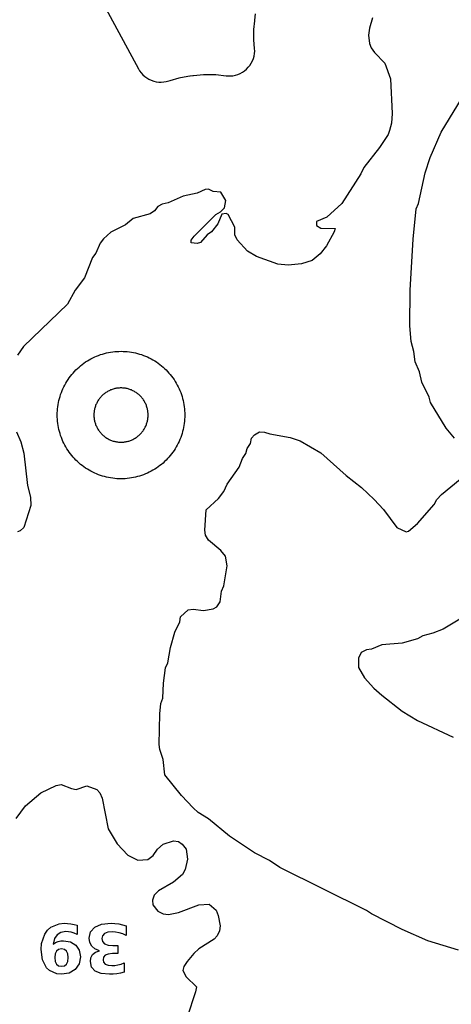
# Model space of a CAD drawing. Header units: millimetres. Extents: x 0 to 2500, y 0 to 1250.
# Tile 24 of 140: x 379 to 446, y 198 to 353. Entities that reach past the tile are written whole.
import ezdxf

# ---------------------------------------------------------------- set-up
doc = ezdxf.new("R2010")
doc.units = ezdxf.units.MM
doc.layers.add('CUT', color=1, linetype='Continuous')
doc.layers.add('MARK', color=3, linetype='Continuous')

msp = doc.modelspace()

# ---------------------------------------------------------------- linework, layer by layer
at = {"layer": 'CUT'}
for points in [[(392.13, 354.28), (397.22, 344.82), (397.42, 344.48), (397.66, 344.16), (397.93, 343.86), (398.23, 343.6), (398.55, 343.36), (398.89, 343.16), (399.25, 343), (399.63, 342.87), (400.01, 342.78), (400.41, 342.72), (400.81, 342.71), (401.2, 342.74), (401.6, 342.8), (401.98, 342.91), (402.23, 342.99), (403.63, 343.38), (403.81, 343.42), (405.28, 343.68), (405.37, 343.7), (405.78, 343.75), (405.87, 343.76), (407.45, 343.9), (407.64, 343.9), (409.17, 343.89), (409.36, 343.88), (410.97, 343.71), (410.97, 343.71), (411.26, 343.68), (411.66, 343.68), (412.06, 343.72), (412.45, 343.79), (412.83, 343.91), (413.2, 344.07), (413.55, 344.26), (413.89, 344.48), (414.19, 344.74), (414.47, 345.03), (414.72, 345.34), (414.94, 345.68), (415.12, 346.03), (415.27, 346.41), (415.37, 346.79), (415.44, 347.19), (415.47, 347.59), (415.46, 347.99), (415.35, 349.33), (415.35, 349.49), (415.35, 350.81), (415.36, 350.98), (415.48, 352.33), (415.49, 352.41), (415.62, 353.43)], [(433.96, 352.79), (433.48, 351.19), (433.33, 350.08), (433.49, 348.79), (433.74, 348.08), (434.24, 347.38), (435.9, 345.7), (436.75, 343.24), (437.05, 337.79), (436.95, 336.25), (436.62, 335.1), (436.42, 334.5), (435.07, 332.45), (432.61, 329.33), (432.14, 328.35), (429.16, 323.68), (426.8, 321.51), (425.14, 320.84), (425.16, 320.2), (425.82, 319.83), (428.08, 319.77), (427.96, 319.22), (426.75, 317.05), (425.72, 315.78), (424.51, 314.73), (422.81, 314.19), (420.73, 314), (419.08, 314.17), (415.75, 315.38), (414.32, 316.21), (412.73, 317.98), (412.37, 318.77), (412.35, 319.95), (411.32, 321.94), (411.02, 322.13), (410.32, 322.01), (409.7, 320.5), (408.7, 319.24), (408.03, 318.75), (406.97, 317.57), (406.45, 317.39), (405.48, 317.53), (405.51, 317.91), (406, 318.56), (409.38, 321.94), (410.1, 322.36), (410.74, 323), (410.95, 324.13), (410.18, 325.43), (408.98, 325.56), (408.22, 325.92), (407.72, 325.85), (406.46, 325.31), (404.23, 324.84), (401.9, 323.78), (400.95, 323.57), (400.25, 323.19), (399.75, 322.54), (399.08, 322.07), (396.39, 321.34), (395.18, 320.31), (392.9, 319.2), (391.75, 318.11), (391.23, 317.47), (390.55, 315.91), (390.05, 315.21), (388.77, 312.02), (387.29, 310.08), (386.12, 307.88), (379.2, 301.23), (378.28, 299.88)], [(446.79, 286.87), (445.52, 288.46), (443.05, 292.46), (442.82, 293.28), (441.71, 295.67), (441.31, 297.28), (440.64, 298.85), (440.46, 300.46), (440, 302.06), (439.82, 304.47), (439.84, 310.06), (440.31, 318.06), (440.8, 322.86), (441.16, 323.68), (442.23, 328.47), (442.99, 330.87), (444.72, 334.86), (448.65, 341.3)], [(378.1, 287.88), (378.78, 286.3), (379.24, 284.5), (379.85, 279.46), (380.29, 277.64), (380.33, 276.34), (379.26, 272.89), (378.69, 272.32), (378.24, 272.21)], [(447.42, 206.6), (442.61, 208.06), (438.62, 209.84), (433.82, 212.26), (433.01, 212.82), (419.42, 219.54), (417.8, 220.64), (415.42, 221.87), (411.53, 224.45), (408.24, 227.16), (406.62, 228.15), (405.81, 228.91), (403.97, 230.86), (401.37, 234.06), (401.1, 236.46), (400.57, 238.06), (400.5, 238.85), (400.57, 243.65), (400.75, 245.26), (401.04, 246.1), (401.16, 248.45), (401.49, 250.85), (401.84, 251.66), (402.24, 254.06), (402.94, 256.46), (403.71, 258.05), (403.84, 258.86), (405.02, 259.95), (405.83, 260.05), (407.44, 259.87), (408.96, 260.09), (409.51, 260.43), (410.03, 261.23), (410.26, 262.86), (410.65, 263.71), (411.15, 266.86), (410.91, 268.36), (410.17, 269.28), (408.22, 270.88), (407.74, 271.66), (407.65, 272.47), (407.87, 275.66), (409.79, 277.43), (410.63, 278.5), (411.15, 279.66), (413.05, 282.32), (413.55, 283.66), (414.06, 284.46), (414.29, 285.26), (414.8, 286.05), (414.97, 286.86), (415.42, 287.39), (416.22, 287.86), (417.02, 287.84), (417.85, 287.55), (421.02, 287), (422.63, 286.44), (425.82, 284.59), (429.82, 281.03), (432.22, 279.13), (434.22, 277.26), (435.7, 275.67), (437.77, 272.85), (439.24, 272.21), (439.59, 272.28), (441.01, 273.5), (443.61, 276.45), (444.05, 277.26), (444.8, 278.06), (447.7, 280.43)], [(450.62, 260.27), (445.02, 256.93), (443.42, 256.27), (441.83, 255.87), (441.02, 255.41), (438.62, 254.75), (435.42, 254.44), (433.82, 253.78), (433, 253.67), (432.16, 253.26), (431.73, 252.37), (431.74, 250.89), (432.67, 249.28), (434.14, 247.65), (435.42, 246.55), (438.6, 244.06), (441.02, 242.6), (446.58, 240.01)], [(378.05, 227.24), (379.52, 229.21), (381.93, 231.24), (384.34, 232.4), (385.13, 232.57), (386.71, 231.92), (387.49, 231.78), (389.13, 232.34), (390.73, 231.78), (391.2, 231.23), (391.53, 230.41), (392.51, 225.6), (393.91, 223.24), (395.57, 221.47), (397.15, 220.71), (398.73, 220.78), (399.53, 221.43), (400.23, 222.43), (401.12, 223.22), (402.73, 223.71), (403.54, 223.6), (404.09, 223.22), (404.73, 222.43), (404.91, 220.83), (404.57, 219.23), (404.17, 218.44), (402.74, 217.25), (400.37, 215.9), (399.72, 215.19), (399.43, 214.41), (399.47, 213.7), (400.3, 212.69), (401.11, 212.28), (401.95, 212.19), (403.53, 212.47), (406.73, 213.68), (408.33, 213.81), (409.42, 212.83), (409.75, 212.03), (410.03, 210.42), (409.96, 209.63), (409.56, 208.83), (409.13, 208.3), (406.73, 206.77), (405.91, 206.08), (404.86, 204.8), (404.38, 204.04), (404.19, 203.38), (404.73, 202.41), (406.32, 200.83), (406.21, 200.03), (404.9, 196.06)]]:
    msp.add_lwpolyline(points, dxfattribs=at)
for points in [[(404.49, 290.17), (404.48, 289.85), (404.45, 289.52), (404.41, 289.2), (404.37, 288.87), (404.31, 288.55), (404.24, 288.23), (404.16, 287.91), (404.07, 287.6), (403.97, 287.29), (403.86, 286.98), (403.74, 286.67), (403.61, 286.37), (403.47, 286.08), (403.32, 285.79), (403.16, 285.5), (402.99, 285.22), (402.82, 284.94), (402.63, 284.68), (402.43, 284.41), (402.23, 284.16), (402.02, 283.91), (401.8, 283.66), (401.57, 283.43), (401.34, 283.2), (401.09, 282.98), (400.84, 282.77), (400.59, 282.57), (400.33, 282.37), (400.06, 282.19), (399.78, 282.01), (399.5, 281.84), (399.21, 281.68), (398.92, 281.53), (398.63, 281.39), (398.33, 281.26), (398.02, 281.14), (397.71, 281.03), (397.4, 280.93), (397.09, 280.84), (396.77, 280.76), (396.45, 280.69), (396.13, 280.63), (395.81, 280.59), (395.48, 280.55), (395.15, 280.52), (394.83, 280.51), (394.5, 280.5), (394.17, 280.51), (393.85, 280.52), (393.52, 280.55), (393.2, 280.59), (392.87, 280.63), (392.55, 280.69), (392.23, 280.76), (391.91, 280.84), (391.6, 280.93), (391.29, 281.03), (390.98, 281.14), (390.67, 281.26), (390.37, 281.39), (390.08, 281.53), (389.79, 281.68), (389.5, 281.84), (389.22, 282.01), (388.94, 282.19), (388.68, 282.37), (388.41, 282.57), (388.16, 282.77), (387.91, 282.98), (387.66, 283.2), (387.43, 283.43), (387.2, 283.66), (386.98, 283.91), (386.77, 284.16), (386.57, 284.41), (386.37, 284.68), (386.19, 284.94), (386.01, 285.22), (385.84, 285.5), (385.68, 285.79), (385.53, 286.08), (385.39, 286.37), (385.26, 286.67), (385.14, 286.98), (385.03, 287.29), (384.93, 287.6), (384.84, 287.91), (384.76, 288.23), (384.69, 288.55), (384.63, 288.87), (384.59, 289.2), (384.55, 289.52), (384.52, 289.85), (384.51, 290.17), (384.5, 290.5), (384.51, 290.83), (384.52, 291.15), (384.55, 291.48), (384.59, 291.81), (384.63, 292.13), (384.69, 292.45), (384.76, 292.77), (384.84, 293.09), (384.93, 293.4), (385.03, 293.71), (385.14, 294.02), (385.26, 294.33), (385.39, 294.63), (385.53, 294.92), (385.68, 295.21), (385.84, 295.5), (386.01, 295.78), (386.19, 296.06), (386.37, 296.33), (386.57, 296.59), (386.77, 296.84), (386.98, 297.09), (387.2, 297.34), (387.43, 297.57), (387.66, 297.8), (387.91, 298.02), (388.16, 298.23), (388.41, 298.43), (388.68, 298.63), (388.94, 298.82), (389.22, 298.99), (389.5, 299.16), (389.79, 299.32), (390.08, 299.47), (390.37, 299.61), (390.67, 299.74), (390.98, 299.86), (391.29, 299.97), (391.6, 300.07), (391.91, 300.16), (392.23, 300.24), (392.55, 300.31), (392.87, 300.37), (393.2, 300.41), (393.52, 300.45), (393.85, 300.48), (394.17, 300.49), (394.5, 300.5), (394.83, 300.49), (395.15, 300.48), (395.48, 300.45), (395.81, 300.41), (396.13, 300.37), (396.45, 300.31), (396.77, 300.24), (397.09, 300.16), (397.4, 300.07), (397.71, 299.97), (398.02, 299.86), (398.33, 299.74), (398.63, 299.61), (398.92, 299.47), (399.21, 299.32), (399.5, 299.16), (399.78, 298.99), (400.06, 298.82), (400.33, 298.63), (400.59, 298.43), (400.84, 298.23), (401.09, 298.02), (401.34, 297.8), (401.57, 297.57), (401.8, 297.34), (402.02, 297.09), (402.23, 296.84), (402.43, 296.59), (402.63, 296.33), (402.82, 296.06), (402.99, 295.78), (403.16, 295.5), (403.32, 295.21), (403.47, 294.92), (403.61, 294.63), (403.74, 294.33), (403.86, 294.02), (403.97, 293.71), (404.07, 293.4), (404.16, 293.09), (404.24, 292.77), (404.31, 292.45), (404.37, 292.13), (404.41, 291.81), (404.45, 291.48), (404.48, 291.15), (404.49, 290.83), (404.5, 290.5)], [(398.75, 290.64), (398.74, 290.78), (398.73, 290.92), (398.71, 291.06), (398.69, 291.19), (398.67, 291.33), (398.64, 291.47), (398.61, 291.6), (398.57, 291.73), (398.52, 291.87), (398.48, 292), (398.43, 292.13), (398.37, 292.25), (398.31, 292.38), (398.25, 292.5), (398.18, 292.63), (398.11, 292.74), (398.03, 292.86), (397.95, 292.98), (397.87, 293.09), (397.79, 293.2), (397.7, 293.3), (397.6, 293.41), (397.51, 293.51), (397.41, 293.6), (397.3, 293.7), (397.2, 293.79), (397.09, 293.87), (396.98, 293.95), (396.86, 294.03), (396.74, 294.11), (396.63, 294.18), (396.5, 294.25), (396.38, 294.31), (396.25, 294.37), (396.13, 294.43), (396, 294.48), (395.87, 294.52), (395.73, 294.57), (395.6, 294.61), (395.47, 294.64), (395.33, 294.67), (395.19, 294.69), (395.06, 294.71), (394.92, 294.73), (394.78, 294.74), (394.64, 294.75), (394.5, 294.75), (394.36, 294.75), (394.22, 294.74), (394.08, 294.73), (393.95, 294.71), (393.81, 294.69), (393.67, 294.67), (393.54, 294.64), (393.4, 294.61), (393.27, 294.57), (393.13, 294.52), (393, 294.48), (392.87, 294.43), (392.75, 294.37), (392.62, 294.31), (392.5, 294.25), (392.38, 294.18), (392.26, 294.11), (392.14, 294.03), (392.02, 293.95), (391.91, 293.87), (391.8, 293.79), (391.7, 293.7), (391.6, 293.6), (391.5, 293.51), (391.4, 293.41), (391.31, 293.3), (391.22, 293.2), (391.13, 293.09), (391.05, 292.98), (390.97, 292.86), (390.89, 292.74), (390.82, 292.63), (390.75, 292.5), (390.69, 292.38), (390.63, 292.25), (390.57, 292.13), (390.52, 292), (390.48, 291.87), (390.43, 291.73), (390.4, 291.6), (390.36, 291.47), (390.33, 291.33), (390.31, 291.19), (390.29, 291.06), (390.27, 290.92), (390.26, 290.78), (390.25, 290.64), (390.25, 290.5), (390.25, 290.36), (390.26, 290.22), (390.27, 290.08), (390.29, 289.95), (390.31, 289.81), (390.33, 289.67), (390.36, 289.54), (390.4, 289.4), (390.43, 289.27), (390.48, 289.13), (390.52, 289), (390.57, 288.87), (390.63, 288.75), (390.69, 288.62), (390.75, 288.5), (390.82, 288.38), (390.89, 288.26), (390.97, 288.14), (391.05, 288.02), (391.13, 287.91), (391.22, 287.8), (391.31, 287.7), (391.4, 287.6), (391.5, 287.5), (391.6, 287.4), (391.7, 287.31), (391.8, 287.22), (391.91, 287.13), (392.02, 287.05), (392.14, 286.97), (392.26, 286.89), (392.38, 286.82), (392.5, 286.75), (392.62, 286.69), (392.75, 286.63), (392.87, 286.57), (393, 286.52), (393.13, 286.48), (393.27, 286.43), (393.4, 286.4), (393.54, 286.36), (393.67, 286.33), (393.81, 286.31), (393.95, 286.29), (394.08, 286.27), (394.22, 286.26), (394.36, 286.25), (394.5, 286.25), (394.64, 286.25), (394.78, 286.26), (394.92, 286.27), (395.06, 286.29), (395.19, 286.31), (395.33, 286.33), (395.47, 286.36), (395.6, 286.4), (395.73, 286.43), (395.87, 286.48), (396, 286.52), (396.13, 286.57), (396.25, 286.63), (396.38, 286.69), (396.5, 286.75), (396.63, 286.82), (396.74, 286.89), (396.86, 286.97), (396.98, 287.05), (397.09, 287.13), (397.2, 287.22), (397.3, 287.31), (397.41, 287.4), (397.51, 287.5), (397.6, 287.6), (397.7, 287.7), (397.79, 287.8), (397.87, 287.91), (397.95, 288.02), (398.03, 288.14), (398.11, 288.26), (398.18, 288.38), (398.25, 288.5), (398.31, 288.62), (398.37, 288.75), (398.43, 288.87), (398.48, 289), (398.52, 289.13), (398.57, 289.27), (398.61, 289.4), (398.64, 289.54), (398.67, 289.67), (398.69, 289.81), (398.71, 289.95), (398.73, 290.08), (398.74, 290.22), (398.75, 290.36), (398.75, 290.5)]]:
    msp.add_lwpolyline(points, close=True, dxfattribs=at)
at = {"layer": 'MARK'}
for points in [[(387.61, 210.48), (387.61, 209.05), (387.14, 209.25), (386.7, 209.39), (386.27, 209.47), (385.84, 209.5), (385.05, 209.37), (384.46, 209), (384.06, 208.39), (383.87, 207.54), (384.24, 207.77), (384.62, 207.93), (385.04, 208.02), (385.48, 208.06), (386.55, 207.88), (387.39, 207.37), (387.94, 206.57), (388.12, 205.55), (387.92, 204.43), (387.31, 203.56), (386.36, 203), (385.14, 202.81), (384.43, 202.87), (383.26, 203.38), (382.81, 203.83), (382.19, 205.05), (381.98, 206.7), (382.04, 207.61), (382.53, 209.11), (382.95, 209.71), (383.48, 210.18), (384.8, 210.73), (385.6, 210.8), (386.13, 210.78), (386.64, 210.72), (387.13, 210.62), (387.61, 210.48)], [(391.1, 206.49), (390.41, 206.77), (389.91, 207.19), (389.61, 207.76), (389.51, 208.46), (389.73, 209.47), (390.39, 210.2), (391.46, 210.65), (392.95, 210.8), (393.54, 210.78), (394.14, 210.7), (394.73, 210.58), (395.32, 210.42), (395.32, 208.88), (394.76, 209.13), (394.21, 209.3), (393.66, 209.41), (393.13, 209.45), (392.43, 209.38), (391.92, 209.17), (391.6, 208.84), (391.49, 208.39), (391.6, 207.92), (391.93, 207.59), (392.46, 207.39), (393.2, 207.32), (394, 207.32), (394, 206.04), (393.16, 206.04), (392.5, 205.98), (392.04, 205.8), (391.77, 205.51), (391.68, 205.09), (391.77, 204.69), (392.03, 204.4), (392.46, 204.22), (393.04, 204.16), (393.52, 204.18), (394.01, 204.27), (394.5, 204.4), (394.99, 204.59), (394.99, 203.13), (394.4, 202.99), (393.82, 202.88), (393.25, 202.82), (392.68, 202.8), (391.37, 202.92), (390.44, 203.29), (389.88, 203.91), (389.69, 204.78), (389.78, 205.39), (390.05, 205.88), (390.49, 206.25), (391.1, 206.49)], [(385.15, 206.77), (384.7, 206.68), (384.37, 206.43), (384.17, 206), (384.11, 205.41), (384.17, 204.82), (384.37, 204.4), (384.7, 204.14), (385.15, 204.06), (385.61, 204.14), (385.94, 204.4), (386.14, 204.82), (386.2, 205.41), (386.14, 206), (385.94, 206.43), (385.61, 206.68), (385.15, 206.77)]]:
    msp.add_lwpolyline(points, close=True, dxfattribs=at)

doc.saveas('drawing.dxf')
